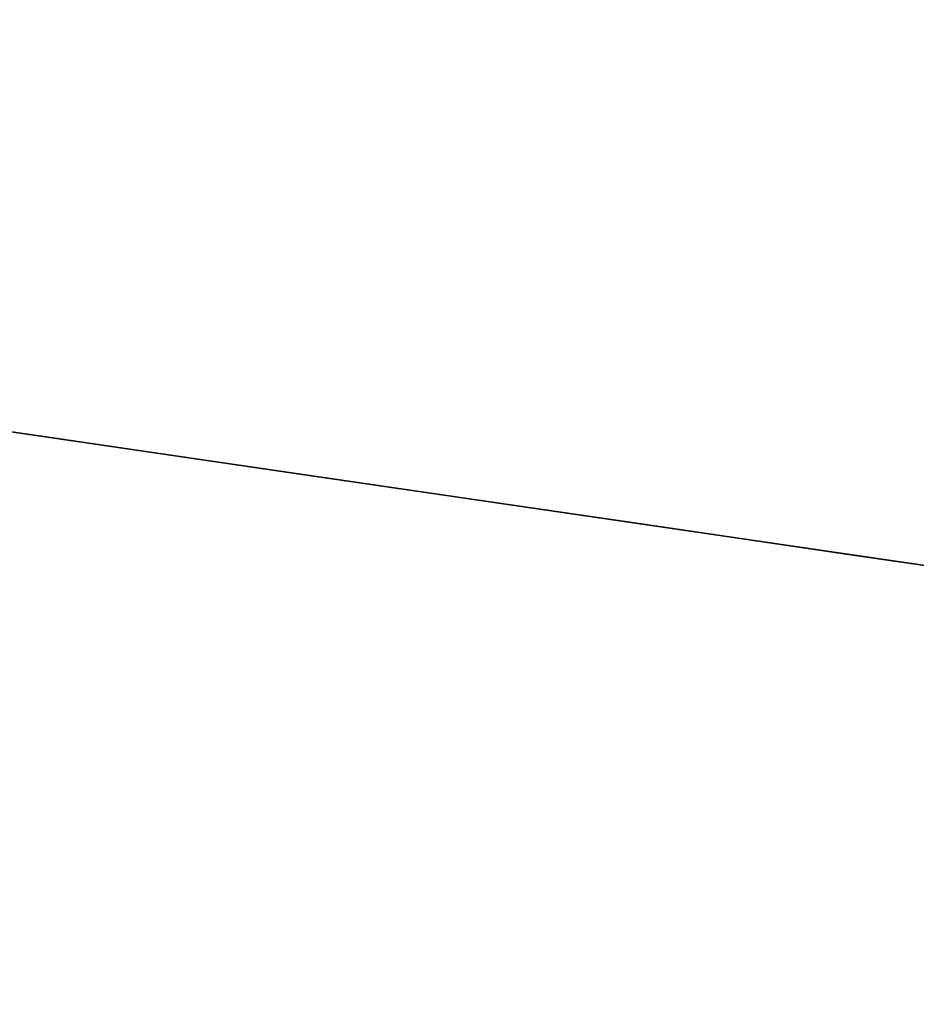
# Model space of a CAD drawing. Header units: millimetres. Extents: x -664 to 605, y -504 to 706.
# Tile 54 of 66: x -155.8299 to -155.8021, y 9.7295 to 9.7601. Entities that reach past the tile are written whole.
import ezdxf

# ---------------------------------------------------------------- set-up
doc = ezdxf.new("R2010")
doc.units = ezdxf.units.MM
doc.layers.add('1', color=7, linetype='Continuous')

# ---------------------------------------------------------------- blocks, each defined once
blk = doc.blocks.new('Bloque 07')
at = {"layer": '1', "color": 35, "true_color": 0xb87333}
for p, q in [((67.31775, 0, 540.293889), (67.324557, 0, 540.309923)), ((67.324557, 0, 540.683819), (67.31775, 0, 540.699854)), ((67.31775, 0, 540.699854), (67.324557, 0, 540.683819)), ((67.324557, 0, 540.309923), (67.31775, 0, 540.293889)), ((67.31775, 0, 542.302326), (67.324557, 0, 542.31836)), ((67.324557, 0, 542.692256), (67.31775, 0, 542.708291)), ((67.31775, 0, 542.708291), (67.324557, 0, 542.692256)), ((67.324557, 0, 542.31836), (67.31775, 0, 542.302326)), ((67.31775, 0, 544.310763), (67.324557, 0, 544.326797)), ((67.324557, 0, 544.700693), (67.31775, 0, 544.716728)), ((67.31775, 0, 544.716728), (67.324557, 0, 544.700693)), ((67.324557, 0, 544.326797), (67.31775, 0, 544.310763)), ((67.31775, 0, 546.3192), (67.324557, 0, 546.335234)), ((67.324557, 0, 546.70913), (67.31775, 0, 546.725165)), ((67.31775, 0, 546.725165), (67.324557, 0, 546.70913)), ((67.324557, 0, 546.335234), (67.31775, 0, 546.3192)), ((67.31775, 0, 548.327637), (67.324557, 0, 548.343671)), ((67.324557, 0, 548.717567), (67.31775, 0, 548.733602)), ((67.31775, 0, 548.733602), (67.324557, 0, 548.717567)), ((67.324557, 0, 548.343671), (67.31775, 0, 548.327637)), ((67.31775, 0, 550.336074), (67.324557, 0, 550.352108)), ((67.324557, 0, 550.726004), (67.31775, 0, 550.742039)), ((67.31775, 0, 550.742039), (67.324557, 0, 550.726004)), ((67.324557, 0, 550.352108), (67.31775, 0, 550.336074)), ((67.31775, 0, 552.344511), (67.324557, 0, 552.360545)), ((67.324557, 0, 552.734441), (67.31775, 0, 552.750476)), ((67.31775, 0, 552.750476), (67.324557, 0, 552.734441)), ((67.324557, 0, 552.360545), (67.31775, 0, 552.344511)), ((67.31775, 0, 554.352948), (67.324557, 0, 554.368982)), ((67.324557, 0, 554.742878), (67.31775, 0, 554.758913)), ((67.31775, 0, 554.758913), (67.324557, 0, 554.742878)), ((67.324557, 0, 554.368982), (67.31775, 0, 554.352948)), ((67.31775, 0, 556.361385), (67.324557, 0, 556.377419)), ((67.324557, 0, 556.751315), (67.31775, 0, 556.76735)), ((67.31775, 0, 556.76735), (67.324557, 0, 556.751315)), ((67.324557, 0, 556.377419), (67.31775, 0, 556.361385)), ((67.31775, 0, 558.369822), (67.324557, 0, 558.385856)), ((67.324557, 0, 558.759752), (67.31775, 0, 558.775787)), ((67.31775, 0, 558.775787), (67.324557, 0, 558.759752)), ((67.324557, 0, 558.385856), (67.31775, 0, 558.369822)), ((67.31775, 0, 560.378259), (67.324557, 0, 560.394293)), ((67.324557, 0, 560.768189), (67.31775, 0, 560.784224)), ((67.31775, 0, 560.784224), (67.324557, 0, 560.768189)), ((67.324557, 0, 560.394293), (67.31775, 0, 560.378259)), ((67.31775, 0, 562.386696), (67.324557, 0, 562.40273)), ((67.324557, 0, 562.776626), (67.31775, 0, 562.792661)), ((67.31775, 0, 562.792661), (67.324557, 0, 562.776626)), ((67.324557, 0, 562.40273), (67.31775, 0, 562.386696)), ((67.31775, 0, 564.395133), (67.324557, 0, 564.411167)), ((67.324557, 0, 564.785063), (67.31775, 0, 564.801098)), ((67.31775, 0, 564.801098), (67.324557, 0, 564.785063)), ((67.324557, 0, 564.411167), (67.31775, 0, 564.395133)), ((67.31775, 0, 566.40357), (67.324557, 0, 566.419604)), ((67.324557, 0, 566.7935), (67.31775, 0, 566.809535)), ((67.31775, 0, 566.809535), (67.324557, 0, 566.7935)), ((67.324557, 0, 566.419604), (67.31775, 0, 566.40357)), ((67.31775, 0, 568.412007), (67.324557, 0, 568.428041)), ((67.324557, 0, 568.801937), (67.31775, 0, 568.817972)), ((67.31775, 0, 568.817972), (67.324557, 0, 568.801937)), ((67.324557, 0, 568.428041), (67.31775, 0, 568.412007)), ((67.31775, 0, 570.420444), (67.324557, 0, 570.436478)), ((67.324557, 0, 570.810374), (67.31775, 0, 570.826409)), ((67.31775, 0, 570.826409), (67.324557, 0, 570.810374)), ((67.324557, 0, 570.436478), (67.31775, 0, 570.420444)), ((67.31775, 0, 572.428881), (67.324557, 0, 572.444915)), ((67.324557, 0, 572.818811), (67.31775, 0, 572.834846)), ((67.31775, 0, 572.834846), (67.324557, 0, 572.818811)), ((67.324557, 0, 572.444915), (67.31775, 0, 572.428881)), ((67.31775, 0, 574.437318), (67.324557, 0, 574.453352)), ((67.324557, 0, 574.827248), (67.31775, 0, 574.843283)), ((67.31775, 0, 574.843283), (67.324557, 0, 574.827248)), ((67.324557, 0, 574.453352), (67.31775, 0, 574.437318)), ((67.31775, 0, 576.445755), (67.324557, 0, 576.461789)), ((67.324557, 0, 576.835685), (67.31775, 0, 576.85172)), ((67.31775, 0, 576.85172), (67.324557, 0, 576.835685)), ((67.324557, 0, 576.461789), (67.31775, 0, 576.445755)), ((67.31775, 0, 578.454192), (67.324557, 0, 578.470226)), ((67.324557, 0, 578.844122), (67.31775, 0, 578.860157)), ((67.31775, 0, 578.860157), (67.324557, 0, 578.844122)), ((67.324557, 0, 578.470226), (67.31775, 0, 578.454192)), ((67.31775, 0, 580.462629), (67.324557, 0, 580.478663)), ((67.324557, 0, 580.852559), (67.31775, 0, 580.868594)), ((67.31775, 0, 580.868594), (67.324557, 0, 580.852559)), ((67.324557, 0, 580.478663), (67.31775, 0, 580.462629)), ((67.31775, 0, 582.471066), (67.324557, 0, 582.4871)), ((67.324557, 0, 582.860996), (67.31775, 0, 582.877031)), ((67.31775, 0, 582.877031), (67.324557, 0, 582.860996)), ((67.324557, 0, 582.4871), (67.31775, 0, 582.471066)), ((67.31775, 0, 584.479503), (67.324557, 0, 584.495537)), ((67.324557, 0, 584.869433), (67.31775, 0, 584.885468)), ((67.31775, 0, 584.885468), (67.324557, 0, 584.869433)), ((67.324557, 0, 584.495537), (67.31775, 0, 584.479503)), ((67.31775, 0, 586.48794), (67.324557, 0, 586.503974)), ((67.324557, 0, 586.87787), (67.31775, 0, 586.893905)), ((67.31775, 0, 586.893905), (67.324557, 0, 586.87787)), ((67.324557, 0, 586.503974), (67.31775, 0, 586.48794)), ((67.324557, 0, 540.309923), (67.330799, 0, 540.326186)), ((67.330799, 0, 540.667557), (67.324557, 0, 540.683819)), ((67.324557, 0, 540.683819), (67.330799, 0, 540.667557)), ((67.330799, 0, 540.326186), (67.324557, 0, 540.309923)), ((67.324557, 0, 542.31836), (67.330799, 0, 542.334623)), ((67.330799, 0, 542.675994), (67.324557, 0, 542.692256)), ((67.324557, 0, 542.692256), (67.330799, 0, 542.675994)), ((67.330799, 0, 542.334623), (67.324557, 0, 542.31836)), ((67.324557, 0, 544.326797), (67.330799, 0, 544.34306)), ((67.330799, 0, 544.684431), (67.324557, 0, 544.700693)), ((67.324557, 0, 544.700693), (67.330799, 0, 544.684431)), ((67.330799, 0, 544.34306), (67.324557, 0, 544.326797)), ((67.324557, 0, 546.335234), (67.330799, 0, 546.351497)), ((67.330799, 0, 546.692868), (67.324557, 0, 546.70913)), ((67.324557, 0, 546.70913), (67.330799, 0, 546.692868)), ((67.330799, 0, 546.351497), (67.324557, 0, 546.335234)), ((67.324557, 0, 548.343671), (67.330799, 0, 548.359934)), ((67.330799, 0, 548.701305), (67.324557, 0, 548.717567)), ((67.324557, 0, 548.717567), (67.330799, 0, 548.701305)), ((67.330799, 0, 548.359934), (67.324557, 0, 548.343671)), ((67.324557, 0, 550.352108), (67.330799, 0, 550.368371)), ((67.330799, 0, 550.709742), (67.324557, 0, 550.726004)), ((67.324557, 0, 550.726004), (67.330799, 0, 550.709742)), ((67.330799, 0, 550.368371), (67.324557, 0, 550.352108)), ((67.324557, 0, 552.360545), (67.330799, 0, 552.376808)), ((67.330799, 0, 552.718179), (67.324557, 0, 552.734441)), ((67.324557, 0, 552.734441), (67.330799, 0, 552.718179)), ((67.330799, 0, 552.376808), (67.324557, 0, 552.360545)), ((67.324557, 0, 554.368982), (67.330799, 0, 554.385245)), ((67.330799, 0, 554.726616), (67.324557, 0, 554.742878)), ((67.324557, 0, 554.742878), (67.330799, 0, 554.726616)), ((67.330799, 0, 554.385245), (67.324557, 0, 554.368982)), ((67.324557, 0, 556.377419), (67.330799, 0, 556.393682)), ((67.330799, 0, 556.735053), (67.324557, 0, 556.751315)), ((67.324557, 0, 556.751315), (67.330799, 0, 556.735053)), ((67.330799, 0, 556.393682), (67.324557, 0, 556.377419)), ((67.324557, 0, 558.385856), (67.330799, 0, 558.402119)), ((67.330799, 0, 558.74349), (67.324557, 0, 558.759752)), ((67.324557, 0, 558.759752), (67.330799, 0, 558.74349)), ((67.330799, 0, 558.402119), (67.324557, 0, 558.385856)), ((67.324557, 0, 560.394293), (67.330799, 0, 560.410556)), ((67.330799, 0, 560.751927), (67.324557, 0, 560.768189)), ((67.324557, 0, 560.768189), (67.330799, 0, 560.751927)), ((67.330799, 0, 560.410556), (67.324557, 0, 560.394293)), ((67.324557, 0, 562.40273), (67.330799, 0, 562.418993)), ((67.330799, 0, 562.760364), (67.324557, 0, 562.776626)), ((67.324557, 0, 562.776626), (67.330799, 0, 562.760364)), ((67.330799, 0, 562.418993), (67.324557, 0, 562.40273)), ((67.324557, 0, 564.411167), (67.330799, 0, 564.42743)), ((67.330799, 0, 564.768801), (67.324557, 0, 564.785063)), ((67.324557, 0, 564.785063), (67.330799, 0, 564.768801)), ((67.330799, 0, 564.42743), (67.324557, 0, 564.411167)), ((67.324557, 0, 566.419604), (67.330799, 0, 566.435867)), ((67.330799, 0, 566.777238), (67.324557, 0, 566.7935)), ((67.324557, 0, 566.7935), (67.330799, 0, 566.777238)), ((67.330799, 0, 566.435867), (67.324557, 0, 566.419604)), ((67.324557, 0, 568.428041), (67.330799, 0, 568.444304)), ((67.330799, 0, 568.785675), (67.324557, 0, 568.801937)), ((67.324557, 0, 568.801937), (67.330799, 0, 568.785675)), ((67.330799, 0, 568.444304), (67.324557, 0, 568.428041)), ((67.324557, 0, 570.436478), (67.330799, 0, 570.452741)), ((67.330799, 0, 570.794112), (67.324557, 0, 570.810374)), ((67.324557, 0, 570.810374), (67.330799, 0, 570.794112)), ((67.330799, 0, 570.452741), (67.324557, 0, 570.436478)), ((67.324557, 0, 572.444915), (67.330799, 0, 572.461178)), ((67.330799, 0, 572.802549), (67.324557, 0, 572.818811)), ((67.324557, 0, 572.818811), (67.330799, 0, 572.802549)), ((67.330799, 0, 572.461178), (67.324557, 0, 572.444915)), ((67.324557, 0, 574.453352), (67.330799, 0, 574.469615)), ((67.330799, 0, 574.810986), (67.324557, 0, 574.827248)), ((67.324557, 0, 574.827248), (67.330799, 0, 574.810986)), ((67.330799, 0, 574.469615), (67.324557, 0, 574.453352)), ((67.324557, 0, 576.461789), (67.330799, 0, 576.478052)), ((67.330799, 0, 576.819423), (67.324557, 0, 576.835685)), ((67.324557, 0, 576.835685), (67.330799, 0, 576.819423)), ((67.330799, 0, 576.478052), (67.324557, 0, 576.461789)), ((67.324557, 0, 578.470226), (67.330799, 0, 578.486489)), ((67.330799, 0, 578.82786), (67.324557, 0, 578.844122)), ((67.324557, 0, 578.844122), (67.330799, 0, 578.82786)), ((67.330799, 0, 578.486489), (67.324557, 0, 578.470226)), ((67.324557, 0, 580.478663), (67.330799, 0, 580.494926)), ((67.330799, 0, 580.836297), (67.324557, 0, 580.852559)), ((67.324557, 0, 580.852559), (67.330799, 0, 580.836297)), ((67.330799, 0, 580.494926), (67.324557, 0, 580.478663)), ((67.324557, 0, 582.4871), (67.330799, 0, 582.503363)), ((67.330799, 0, 582.844734), (67.324557, 0, 582.860996)), ((67.324557, 0, 582.860996), (67.330799, 0, 582.844734)), ((67.330799, 0, 582.503363), (67.324557, 0, 582.4871)), ((67.324557, 0, 584.495537), (67.330799, 0, 584.5118)), ((67.330799, 0, 584.853171), (67.324557, 0, 584.869433)), ((67.324557, 0, 584.869433), (67.330799, 0, 584.853171)), ((67.330799, 0, 584.5118), (67.324557, 0, 584.495537)), ((67.324557, 0, 586.503974), (67.330799, 0, 586.520237)), ((67.330799, 0, 586.861608), (67.324557, 0, 586.87787)), ((67.324557, 0, 586.87787), (67.330799, 0, 586.861608)), ((67.330799, 0, 586.520237), (67.324557, 0, 586.503974)), ((67.330799, 0, 540.326186), (67.33647, 0, 540.342656)), ((67.33647, 0, 540.651087), (67.330799, 0, 540.667557)), ((67.330799, 0, 540.667557), (67.33647, 0, 540.651087)), ((67.33647, 0, 540.342656), (67.330799, 0, 540.326186)), ((67.330799, 0, 542.334623), (67.33647, 0, 542.351093)), ((67.33647, 0, 542.659524), (67.330799, 0, 542.675994)), ((67.330799, 0, 542.675994), (67.33647, 0, 542.659524)), ((67.33647, 0, 542.351093), (67.330799, 0, 542.334623)), ((67.330799, 0, 544.34306), (67.33647, 0, 544.35953)), ((67.33647, 0, 544.667961), (67.330799, 0, 544.684431)), ((67.330799, 0, 544.684431), (67.33647, 0, 544.667961)), ((67.33647, 0, 544.35953), (67.330799, 0, 544.34306)), ((67.330799, 0, 546.351497), (67.33647, 0, 546.367967)), ((67.33647, 0, 546.676398), (67.330799, 0, 546.692868)), ((67.330799, 0, 546.692868), (67.33647, 0, 546.676398)), ((67.33647, 0, 546.367967), (67.330799, 0, 546.351497)), ((67.330799, 0, 548.359934), (67.33647, 0, 548.376404)), ((67.33647, 0, 548.684835), (67.330799, 0, 548.701305)), ((67.330799, 0, 548.701305), (67.33647, 0, 548.684835)), ((67.33647, 0, 548.376404), (67.330799, 0, 548.359934)), ((67.330799, 0, 550.368371), (67.33647, 0, 550.384841)), ((67.33647, 0, 550.693272), (67.330799, 0, 550.709742)), ((67.330799, 0, 550.709742), (67.33647, 0, 550.693272)), ((67.33647, 0, 550.384841), (67.330799, 0, 550.368371)), ((67.330799, 0, 552.376808), (67.33647, 0, 552.393278)), ((67.33647, 0, 552.701709), (67.330799, 0, 552.718179)), ((67.330799, 0, 552.718179), (67.33647, 0, 552.701709)), ((67.33647, 0, 552.393278), (67.330799, 0, 552.376808)), ((67.330799, 0, 554.385245), (67.33647, 0, 554.401715)), ((67.33647, 0, 554.710146), (67.330799, 0, 554.726616)), ((67.330799, 0, 554.726616), (67.33647, 0, 554.710146)), ((67.33647, 0, 554.401715), (67.330799, 0, 554.385245)), ((67.330799, 0, 556.393682), (67.33647, 0, 556.410152)), ((67.33647, 0, 556.718583), (67.330799, 0, 556.735053)), ((67.330799, 0, 556.735053), (67.33647, 0, 556.718583)), ((67.33647, 0, 556.410152), (67.330799, 0, 556.393682)), ((67.330799, 0, 558.402119), (67.33647, 0, 558.418589)), ((67.33647, 0, 558.72702), (67.330799, 0, 558.74349)), ((67.330799, 0, 558.74349), (67.33647, 0, 558.72702)), ((67.33647, 0, 558.418589), (67.330799, 0, 558.402119)), ((67.330799, 0, 560.410556), (67.33647, 0, 560.427026)), ((67.33647, 0, 560.735457), (67.330799, 0, 560.751927)), ((67.330799, 0, 560.751927), (67.33647, 0, 560.735457)), ((67.33647, 0, 560.427026), (67.330799, 0, 560.410556)), ((67.330799, 0, 562.418993), (67.33647, 0, 562.435463)), ((67.33647, 0, 562.743894), (67.330799, 0, 562.760364)), ((67.330799, 0, 562.760364), (67.33647, 0, 562.743894)), ((67.33647, 0, 562.435463), (67.330799, 0, 562.418993)), ((67.330799, 0, 564.42743), (67.33647, 0, 564.4439)), ((67.33647, 0, 564.752331), (67.330799, 0, 564.768801)), ((67.330799, 0, 564.768801), (67.33647, 0, 564.752331)), ((67.33647, 0, 564.4439), (67.330799, 0, 564.42743)), ((67.330799, 0, 566.435867), (67.33647, 0, 566.452337)), ((67.33647, 0, 566.760768), (67.330799, 0, 566.777238)), ((67.330799, 0, 566.777238), (67.33647, 0, 566.760768)), ((67.33647, 0, 566.452337), (67.330799, 0, 566.435867)), ((67.330799, 0, 568.444304), (67.33647, 0, 568.460774)), ((67.33647, 0, 568.769205), (67.330799, 0, 568.785675)), ((67.330799, 0, 568.785675), (67.33647, 0, 568.769205)), ((67.33647, 0, 568.460774), (67.330799, 0, 568.444304)), ((67.330799, 0, 570.452741), (67.33647, 0, 570.469211)), ((67.33647, 0, 570.777642), (67.330799, 0, 570.794112)), ((67.330799, 0, 570.794112), (67.33647, 0, 570.777642)), ((67.33647, 0, 570.469211), (67.330799, 0, 570.452741)), ((67.330799, 0, 572.461178), (67.33647, 0, 572.477648)), ((67.33647, 0, 572.786079), (67.330799, 0, 572.802549)), ((67.330799, 0, 572.802549), (67.33647, 0, 572.786079)), ((67.33647, 0, 572.477648), (67.330799, 0, 572.461178)), ((67.330799, 0, 574.469615), (67.33647, 0, 574.486085)), ((67.33647, 0, 574.794516), (67.330799, 0, 574.810986)), ((67.330799, 0, 574.810986), (67.33647, 0, 574.794516)), ((67.33647, 0, 574.486085), (67.330799, 0, 574.469615)), ((67.330799, 0, 576.478052), (67.33647, 0, 576.494522)), ((67.33647, 0, 576.802953), (67.330799, 0, 576.819423)), ((67.330799, 0, 576.819423), (67.33647, 0, 576.802953)), ((67.33647, 0, 576.494522), (67.330799, 0, 576.478052)), ((67.330799, 0, 578.486489), (67.33647, 0, 578.502959)), ((67.33647, 0, 578.81139), (67.330799, 0, 578.82786)), ((67.330799, 0, 578.82786), (67.33647, 0, 578.81139)), ((67.33647, 0, 578.502959), (67.330799, 0, 578.486489)), ((67.330799, 0, 580.494926), (67.33647, 0, 580.511396)), ((67.33647, 0, 580.819827), (67.330799, 0, 580.836297)), ((67.330799, 0, 580.836297), (67.33647, 0, 580.819827)), ((67.33647, 0, 580.511396), (67.330799, 0, 580.494926)), ((67.330799, 0, 582.503363), (67.33647, 0, 582.519833)), ((67.33647, 0, 582.828264), (67.330799, 0, 582.844734)), ((67.330799, 0, 582.844734), (67.33647, 0, 582.828264)), ((67.33647, 0, 582.519833), (67.330799, 0, 582.503363)), ((67.330799, 0, 584.5118), (67.33647, 0, 584.52827)), ((67.33647, 0, 584.836701), (67.330799, 0, 584.853171)), ((67.330799, 0, 584.853171), (67.33647, 0, 584.836701)), ((67.33647, 0, 584.52827), (67.330799, 0, 584.5118)), ((67.330799, 0, 586.520237), (67.33647, 0, 586.536707)), ((67.33647, 0, 586.845138), (67.330799, 0, 586.861608)), ((67.330799, 0, 586.861608), (67.33647, 0, 586.845138)), ((67.33647, 0, 586.536707), (67.330799, 0, 586.520237)), ((67.33647, 0, 540.342656), (67.341563, 0, 540.359314)), ((67.341563, 0, 540.634428), (67.33647, 0, 540.651087)), ((67.33647, 0, 540.651087), (67.341563, 0, 540.634428)), ((67.341563, 0, 540.359314), (67.33647, 0, 540.342656)), ((67.33647, 0, 542.351093), (67.341563, 0, 542.367751)), ((67.341563, 0, 542.642865), (67.33647, 0, 542.659524)), ((67.33647, 0, 542.659524), (67.341563, 0, 542.642865)), ((67.341563, 0, 542.367751), (67.33647, 0, 542.351093)), ((67.33647, 0, 544.35953), (67.341563, 0, 544.376188)), ((67.341563, 0, 544.651302), (67.33647, 0, 544.667961)), ((67.33647, 0, 544.667961), (67.341563, 0, 544.651302)), ((67.341563, 0, 544.376188), (67.33647, 0, 544.35953)), ((67.33647, 0, 546.367967), (67.341563, 0, 546.384625)), ((67.341563, 0, 546.659739), (67.33647, 0, 546.676398)), ((67.33647, 0, 546.676398), (67.341563, 0, 546.659739)), ((67.341563, 0, 546.384625), (67.33647, 0, 546.367967)), ((67.33647, 0, 548.376404), (67.341563, 0, 548.393062)), ((67.341563, 0, 548.668176), (67.33647, 0, 548.684835)), ((67.33647, 0, 548.684835), (67.341563, 0, 548.668176)), ((67.341563, 0, 548.393062), (67.33647, 0, 548.376404)), ((67.33647, 0, 550.384841), (67.341563, 0, 550.401499)), ((67.341563, 0, 550.676613), (67.33647, 0, 550.693272)), ((67.33647, 0, 550.693272), (67.341563, 0, 550.676613)), ((67.341563, 0, 550.401499), (67.33647, 0, 550.384841)), ((67.33647, 0, 552.393278), (67.341563, 0, 552.409936)), ((67.341563, 0, 552.68505), (67.33647, 0, 552.701709)), ((67.33647, 0, 552.701709), (67.341563, 0, 552.68505)), ((67.341563, 0, 552.409936), (67.33647, 0, 552.393278)), ((67.33647, 0, 554.401715), (67.341563, 0, 554.418373)), ((67.341563, 0, 554.693487), (67.33647, 0, 554.710146)), ((67.33647, 0, 554.710146), (67.341563, 0, 554.693487)), ((67.341563, 0, 554.418373), (67.33647, 0, 554.401715)), ((67.33647, 0, 556.410152), (67.341563, 0, 556.42681)), ((67.341563, 0, 556.701924), (67.33647, 0, 556.718583)), ((67.33647, 0, 556.718583), (67.341563, 0, 556.701924)), ((67.341563, 0, 556.42681), (67.33647, 0, 556.410152)), ((67.33647, 0, 558.418589), (67.341563, 0, 558.435247)), ((67.341563, 0, 558.710361), (67.33647, 0, 558.72702)), ((67.33647, 0, 558.72702), (67.341563, 0, 558.710361)), ((67.341563, 0, 558.435247), (67.33647, 0, 558.418589)), ((67.33647, 0, 560.427026), (67.341563, 0, 560.443684)), ((67.341563, 0, 560.718798), (67.33647, 0, 560.735457)), ((67.33647, 0, 560.735457), (67.341563, 0, 560.718798)), ((67.341563, 0, 560.443684), (67.33647, 0, 560.427026)), ((67.33647, 0, 562.435463), (67.341563, 0, 562.452121)), ((67.341563, 0, 562.727235), (67.33647, 0, 562.743894)), ((67.33647, 0, 562.743894), (67.341563, 0, 562.727235)), ((67.341563, 0, 562.452121), (67.33647, 0, 562.435463)), ((67.33647, 0, 564.4439), (67.341563, 0, 564.460558)), ((67.341563, 0, 564.735673), (67.33647, 0, 564.752331)), ((67.33647, 0, 564.752331), (67.341563, 0, 564.735673)), ((67.341563, 0, 564.460558), (67.33647, 0, 564.4439)), ((67.33647, 0, 566.452337), (67.341563, 0, 566.468995)), ((67.341563, 0, 566.74411), (67.33647, 0, 566.760768)), ((67.33647, 0, 566.760768), (67.341563, 0, 566.74411)), ((67.341563, 0, 566.468995), (67.33647, 0, 566.452337)), ((67.33647, 0, 568.460774), (67.341563, 0, 568.477432)), ((67.341563, 0, 568.752547), (67.33647, 0, 568.769205)), ((67.33647, 0, 568.769205), (67.341563, 0, 568.752547)), ((67.341563, 0, 568.477432), (67.33647, 0, 568.460774)), ((67.33647, 0, 570.469211), (67.341563, 0, 570.485869)), ((67.341563, 0, 570.760984), (67.33647, 0, 570.777642)), ((67.33647, 0, 570.777642), (67.341563, 0, 570.760984)), ((67.341563, 0, 570.485869), (67.33647, 0, 570.469211)), ((67.33647, 0, 572.477648), (67.341563, 0, 572.494306)), ((67.341563, 0, 572.769421), (67.33647, 0, 572.786079)), ((67.33647, 0, 572.786079), (67.341563, 0, 572.769421)), ((67.341563, 0, 572.494306), (67.33647, 0, 572.477648)), ((67.33647, 0, 574.486085), (67.341563, 0, 574.502743)), ((67.341563, 0, 574.777858), (67.33647, 0, 574.794516)), ((67.33647, 0, 574.794516), (67.341563, 0, 574.777858)), ((67.341563, 0, 574.502743), (67.33647, 0, 574.486085)), ((67.33647, 0, 576.494522), (67.341563, 0, 576.51118)), ((67.341563, 0, 576.786295), (67.33647, 0, 576.802953)), ((67.33647, 0, 576.802953), (67.341563, 0, 576.786295)), ((67.341563, 0, 576.51118), (67.33647, 0, 576.494522)), ((67.33647, 0, 578.502959), (67.341563, 0, 578.519617)), ((67.341563, 0, 578.794732), (67.33647, 0, 578.81139)), ((67.33647, 0, 578.81139), (67.341563, 0, 578.794732)), ((67.341563, 0, 578.519617), (67.33647, 0, 578.502959)), ((67.33647, 0, 580.511396), (67.341563, 0, 580.528054)), ((67.341563, 0, 580.803169), (67.33647, 0, 580.819827)), ((67.33647, 0, 580.819827), (67.341563, 0, 580.803169)), ((67.341563, 0, 580.528054), (67.33647, 0, 580.511396)), ((67.33647, 0, 582.519833), (67.341563, 0, 582.536491)), ((67.341563, 0, 582.811606), (67.33647, 0, 582.828264)), ((67.33647, 0, 582.828264), (67.341563, 0, 582.811606)), ((67.341563, 0, 582.536491), (67.33647, 0, 582.519833)), ((67.33647, 0, 584.52827), (67.341563, 0, 584.544928)), ((67.341563, 0, 584.820043), (67.33647, 0, 584.836701)), ((67.33647, 0, 584.836701), (67.341563, 0, 584.820043)), ((67.341563, 0, 584.544928), (67.33647, 0, 584.52827)), ((67.33647, 0, 586.536707), (67.341563, 0, 586.553365)), ((67.341563, 0, 586.82848), (67.33647, 0, 586.845138)), ((67.33647, 0, 586.845138), (67.341563, 0, 586.82848)), ((67.341563, 0, 586.553365), (67.33647, 0, 586.536707)), ((67.341563, 0, 540.359314), (67.346072, 0, 540.37614)), ((67.346072, 0, 540.617603), (67.341563, 0, 540.634428)), ((67.341563, 0, 540.634428), (67.346072, 0, 540.617603)), ((67.346072, 0, 540.37614), (67.341563, 0, 540.359314)), ((67.341563, 0, 542.367751), (67.346072, 0, 542.384577)), ((67.346072, 0, 542.62604), (67.341563, 0, 542.642865)), ((67.341563, 0, 542.642865), (67.346072, 0, 542.62604)), ((67.346072, 0, 542.384577), (67.341563, 0, 542.367751)), ((67.341563, 0, 544.376188), (67.346072, 0, 544.393014)), ((67.346072, 0, 544.634477), (67.341563, 0, 544.651302)), ((67.341563, 0, 544.651302), (67.346072, 0, 544.634477)), ((67.346072, 0, 544.393014), (67.341563, 0, 544.376188)), ((67.341563, 0, 546.384625), (67.346072, 0, 546.401451)), ((67.346072, 0, 546.642914), (67.341563, 0, 546.659739)), ((67.341563, 0, 546.659739), (67.346072, 0, 546.642914)), ((67.346072, 0, 546.401451), (67.341563, 0, 546.384625)), ((67.341563, 0, 548.393062), (67.346072, 0, 548.409888)), ((67.346072, 0, 548.651351), (67.341563, 0, 548.668176)), ((67.341563, 0, 548.668176), (67.346072, 0, 548.651351)), ((67.346072, 0, 548.409888), (67.341563, 0, 548.393062)), ((67.341563, 0, 550.401499), (67.346072, 0, 550.418325)), ((67.346072, 0, 550.659788), (67.341563, 0, 550.676613)), ((67.341563, 0, 550.676613), (67.346072, 0, 550.659788)), ((67.346072, 0, 550.418325), (67.341563, 0, 550.401499)), ((67.341563, 0, 552.409936), (67.346072, 0, 552.426762)), ((67.346072, 0, 552.668225), (67.341563, 0, 552.68505)), ((67.341563, 0, 552.68505), (67.346072, 0, 552.668225)), ((67.346072, 0, 552.426762), (67.341563, 0, 552.409936)), ((67.341563, 0, 554.418373), (67.346072, 0, 554.435199)), ((67.346072, 0, 554.676662), (67.341563, 0, 554.693487)), ((67.341563, 0, 554.693487), (67.346072, 0, 554.676662)), ((67.346072, 0, 554.435199), (67.341563, 0, 554.418373)), ((67.341563, 0, 556.42681), (67.346072, 0, 556.443636)), ((67.346072, 0, 556.685099), (67.341563, 0, 556.701924)), ((67.341563, 0, 556.701924), (67.346072, 0, 556.685099)), ((67.346072, 0, 556.443636), (67.341563, 0, 556.42681)), ((67.341563, 0, 558.435247), (67.346072, 0, 558.452073)), ((67.346072, 0, 558.693536), (67.341563, 0, 558.710361)), ((67.341563, 0, 558.710361), (67.346072, 0, 558.693536)), ((67.346072, 0, 558.452073), (67.341563, 0, 558.435247)), ((67.341563, 0, 560.443684), (67.346072, 0, 560.46051)), ((67.346072, 0, 560.701973), (67.341563, 0, 560.718798)), ((67.341563, 0, 560.718798), (67.346072, 0, 560.701973)), ((67.346072, 0, 560.46051), (67.341563, 0, 560.443684)), ((67.341563, 0, 562.452121), (67.346072, 0, 562.468947)), ((67.346072, 0, 562.71041), (67.341563, 0, 562.727235)), ((67.341563, 0, 562.727235), (67.346072, 0, 562.71041)), ((67.346072, 0, 562.468947), (67.341563, 0, 562.452121)), ((67.341563, 0, 564.460558), (67.346072, 0, 564.477384)), ((67.346072, 0, 564.718847), (67.341563, 0, 564.735673)), ((67.341563, 0, 564.735673), (67.346072, 0, 564.718847)), ((67.346072, 0, 564.477384), (67.341563, 0, 564.460558)), ((67.341563, 0, 566.468995), (67.346072, 0, 566.485821)), ((67.346072, 0, 566.727284), (67.341563, 0, 566.74411)), ((67.341563, 0, 566.74411), (67.346072, 0, 566.727284)), ((67.346072, 0, 566.485821), (67.341563, 0, 566.468995)), ((67.341563, 0, 568.477432), (67.346072, 0, 568.494258)), ((67.346072, 0, 568.735721), (67.341563, 0, 568.752547)), ((67.341563, 0, 568.752547), (67.346072, 0, 568.735721)), ((67.346072, 0, 568.494258), (67.341563, 0, 568.477432)), ((67.341563, 0, 570.485869), (67.346072, 0, 570.502695)), ((67.346072, 0, 570.744158), (67.341563, 0, 570.760984)), ((67.341563, 0, 570.760984), (67.346072, 0, 570.744158)), ((67.346072, 0, 570.502695), (67.341563, 0, 570.485869)), ((67.341563, 0, 572.494306), (67.346072, 0, 572.511132)), ((67.346072, 0, 572.752595), (67.341563, 0, 572.769421)), ((67.341563, 0, 572.769421), (67.346072, 0, 572.752595)), ((67.346072, 0, 572.511132), (67.341563, 0, 572.494306)), ((67.341563, 0, 574.502743), (67.346072, 0, 574.519569)), ((67.346072, 0, 574.761032), (67.341563, 0, 574.777858)), ((67.341563, 0, 574.777858), (67.346072, 0, 574.761032)), ((67.346072, 0, 574.519569), (67.341563, 0, 574.502743)), ((67.341563, 0, 576.51118), (67.346072, 0, 576.528006)), ((67.346072, 0, 576.769469), (67.341563, 0, 576.786295)), ((67.341563, 0, 576.786295), (67.346072, 0, 576.769469)), ((67.346072, 0, 576.528006), (67.341563, 0, 576.51118)), ((67.341563, 0, 578.519617), (67.346072, 0, 578.536443)), ((67.346072, 0, 578.777906), (67.341563, 0, 578.794732)), ((67.341563, 0, 578.794732), (67.346072, 0, 578.777906)), ((67.346072, 0, 578.536443), (67.341563, 0, 578.519617)), ((67.341563, 0, 580.528054), (67.346072, 0, 580.54488)), ((67.346072, 0, 580.786343), (67.341563, 0, 580.803169)), ((67.341563, 0, 580.803169), (67.346072, 0, 580.786343)), ((67.346072, 0, 580.54488), (67.341563, 0, 580.528054)), ((67.341563, 0, 582.536491), (67.346072, 0, 582.553317)), ((67.346072, 0, 582.79478), (67.341563, 0, 582.811606)), ((67.341563, 0, 582.811606), (67.346072, 0, 582.79478)), ((67.346072, 0, 582.553317), (67.341563, 0, 582.536491)), ((67.341563, 0, 584.544928), (67.346072, 0, 584.561754)), ((67.346072, 0, 584.803217), (67.341563, 0, 584.820043)), ((67.341563, 0, 584.820043), (67.346072, 0, 584.803217)), ((67.346072, 0, 584.561754), (67.341563, 0, 584.544928)), ((67.341563, 0, 586.553365), (67.346072, 0, 586.570191)), ((67.346072, 0, 586.811654), (67.341563, 0, 586.82848)), ((67.341563, 0, 586.82848), (67.346072, 0, 586.811654)), ((67.346072, 0, 586.570191), (67.341563, 0, 586.553365)), ((67.346072, 0, 540.37614), (67.34999, 0, 540.393113)), ((67.34999, 0, 540.60063), (67.346072, 0, 540.617603)), ((67.346072, 0, 540.617603), (67.34999, 0, 540.60063)), ((67.34999, 0, 540.393113), (67.346072, 0, 540.37614)), ((67.346072, 0, 542.384577), (67.34999, 0, 542.40155)), ((67.34999, 0, 542.609067), (67.346072, 0, 542.62604)), ((67.346072, 0, 542.62604), (67.34999, 0, 542.609067)), ((67.34999, 0, 542.40155), (67.346072, 0, 542.384577)), ((67.346072, 0, 544.393014), (67.34999, 0, 544.409987)), ((67.34999, 0, 544.617504), (67.346072, 0, 544.634477)), ((67.346072, 0, 544.634477), (67.34999, 0, 544.617504)), ((67.34999, 0, 544.409987), (67.346072, 0, 544.393014)), ((67.346072, 0, 546.401451), (67.34999, 0, 546.418424)), ((67.34999, 0, 546.625941), (67.346072, 0, 546.642914)), ((67.346072, 0, 546.642914), (67.34999, 0, 546.625941)), ((67.34999, 0, 546.418424), (67.346072, 0, 546.401451)), ((67.346072, 0, 548.409888), (67.34999, 0, 548.426861)), ((67.34999, 0, 548.634378), (67.346072, 0, 548.651351)), ((67.346072, 0, 548.651351), (67.34999, 0, 548.634378)), ((67.34999, 0, 548.426861), (67.346072, 0, 548.409888)), ((67.346072, 0, 550.418325), (67.34999, 0, 550.435298)), ((67.34999, 0, 550.642815), (67.346072, 0, 550.659788)), ((67.346072, 0, 550.659788), (67.34999, 0, 550.642815)), ((67.34999, 0, 550.435298), (67.346072, 0, 550.418325)), ((67.346072, 0, 552.426762), (67.34999, 0, 552.443735)), ((67.34999, 0, 552.651252), (67.346072, 0, 552.668225)), ((67.346072, 0, 552.668225), (67.34999, 0, 552.651252)), ((67.34999, 0, 552.443735), (67.346072, 0, 552.426762)), ((67.346072, 0, 554.435199), (67.34999, 0, 554.452172)), ((67.34999, 0, 554.659689), (67.346072, 0, 554.676662)), ((67.346072, 0, 554.676662), (67.34999, 0, 554.659689)), ((67.34999, 0, 554.452172), (67.346072, 0, 554.435199)), ((67.346072, 0, 556.443636), (67.34999, 0, 556.460609)), ((67.34999, 0, 556.668126), (67.346072, 0, 556.685099)), ((67.346072, 0, 556.685099), (67.34999, 0, 556.668126)), ((67.34999, 0, 556.460609), (67.346072, 0, 556.443636)), ((67.346072, 0, 558.452073), (67.34999, 0, 558.469046)), ((67.34999, 0, 558.676563), (67.346072, 0, 558.693536)), ((67.346072, 0, 558.693536), (67.34999, 0, 558.676563)), ((67.34999, 0, 558.469046), (67.346072, 0, 558.452073)), ((67.346072, 0, 560.46051), (67.34999, 0, 560.477483)), ((67.34999, 0, 560.685), (67.346072, 0, 560.701973)), ((67.346072, 0, 560.701973), (67.34999, 0, 560.685)), ((67.34999, 0, 560.477483), (67.346072, 0, 560.46051)), ((67.346072, 0, 562.468947), (67.34999, 0, 562.48592)), ((67.34999, 0, 562.693437), (67.346072, 0, 562.71041)), ((67.346072, 0, 562.71041), (67.34999, 0, 562.693437)), ((67.34999, 0, 562.48592), (67.346072, 0, 562.468947)), ((67.346072, 0, 564.477384), (67.34999, 0, 564.494357)), ((67.34999, 0, 564.701874), (67.346072, 0, 564.718847)), ((67.346072, 0, 564.718847), (67.34999, 0, 564.701874)), ((67.34999, 0, 564.494357), (67.346072, 0, 564.477384)), ((67.346072, 0, 566.485821), (67.34999, 0, 566.502794)), ((67.34999, 0, 566.710311), (67.346072, 0, 566.727284)), ((67.346072, 0, 566.727284), (67.34999, 0, 566.710311)), ((67.34999, 0, 566.502794), (67.346072, 0, 566.485821)), ((67.346072, 0, 568.494258), (67.34999, 0, 568.511231)), ((67.34999, 0, 568.718748), (67.346072, 0, 568.735721)), ((67.346072, 0, 568.735721), (67.34999, 0, 568.718748)), ((67.34999, 0, 568.511231), (67.346072, 0, 568.494258)), ((67.346072, 0, 570.502695), (67.34999, 0, 570.519668)), ((67.34999, 0, 570.727185), (67.346072, 0, 570.744158)), ((67.346072, 0, 570.744158), (67.34999, 0, 570.727185)), ((67.34999, 0, 570.519668), (67.346072, 0, 570.502695)), ((67.346072, 0, 572.511132), (67.34999, 0, 572.528105)), ((67.34999, 0, 572.735622), (67.346072, 0, 572.752595)), ((67.346072, 0, 572.752595), (67.34999, 0, 572.735622)), ((67.34999, 0, 572.528105), (67.346072, 0, 572.511132)), ((67.346072, 0, 574.519569), (67.34999, 0, 574.536542)), ((67.34999, 0, 574.744059), (67.346072, 0, 574.761032)), ((67.346072, 0, 574.761032), (67.34999, 0, 574.744059)), ((67.34999, 0, 574.536542), (67.346072, 0, 574.519569)), ((67.346072, 0, 576.528006), (67.34999, 0, 576.544979)), ((67.34999, 0, 576.752496), (67.346072, 0, 576.769469)), ((67.346072, 0, 576.769469), (67.34999, 0, 576.752496)), ((67.34999, 0, 576.544979), (67.346072, 0, 576.528006)), ((67.346072, 0, 578.536443), (67.34999, 0, 578.553416)), ((67.34999, 0, 578.760933), (67.346072, 0, 578.777906)), ((67.346072, 0, 578.777906), (67.34999, 0, 578.760933)), ((67.34999, 0, 578.553416), (67.346072, 0, 578.536443)), ((67.346072, 0, 580.54488), (67.34999, 0, 580.561853)), ((67.34999, 0, 580.76937), (67.346072, 0, 580.786343)), ((67.346072, 0, 580.786343), (67.34999, 0, 580.76937)), ((67.34999, 0, 580.561853), (67.346072, 0, 580.54488)), ((67.346072, 0, 582.553317), (67.34999, 0, 582.57029)), ((67.34999, 0, 582.777807), (67.346072, 0, 582.79478)), ((67.346072, 0, 582.79478), (67.34999, 0, 582.777807)), ((67.34999, 0, 582.57029), (67.346072, 0, 582.553317)), ((67.346072, 0, 584.561754), (67.34999, 0, 584.578727)), ((67.34999, 0, 584.786244), (67.346072, 0, 584.803217)), ((67.346072, 0, 584.803217), (67.34999, 0, 584.786244)), ((67.34999, 0, 584.578727), (67.346072, 0, 584.561754)), ((67.346072, 0, 586.570191), (67.34999, 0, 586.587164)), ((67.34999, 0, 586.794681), (67.346072, 0, 586.811654)), ((67.346072, 0, 586.811654), (67.34999, 0, 586.794681)), ((67.34999, 0, 586.587164), (67.346072, 0, 586.570191)), ((67.34999, 0, 540.393113), (67.353314, 0, 540.410212)), ((67.353314, 0, 540.583531), (67.34999, 0, 540.60063)), ((67.34999, 0, 540.60063), (67.353314, 0, 540.583531)), ((67.353314, 0, 540.410212), (67.34999, 0, 540.393113)), ((67.34999, 0, 542.40155), (67.353314, 0, 542.418649)), ((67.353314, 0, 542.591968), (67.34999, 0, 542.609067)), ((67.34999, 0, 542.609067), (67.353314, 0, 542.591968)), ((67.353314, 0, 542.418649), (67.34999, 0, 542.40155)), ((67.34999, 0, 544.409987), (67.353314, 0, 544.427086)), ((67.353314, 0, 544.600405), (67.34999, 0, 544.617504)), ((67.34999, 0, 544.617504), (67.353314, 0, 544.600405)), ((67.353314, 0, 544.427086), (67.34999, 0, 544.409987)), ((67.34999, 0, 546.418424), (67.353314, 0, 546.435523)), ((67.353314, 0, 546.608842), (67.34999, 0, 546.625941)), ((67.34999, 0, 546.625941), (67.353314, 0, 546.608842)), ((67.353314, 0, 546.435523), (67.34999, 0, 546.418424)), ((67.34999, 0, 548.426861), (67.353314, 0, 548.44396)), ((67.353314, 0, 548.617279), (67.34999, 0, 548.634378)), ((67.34999, 0, 548.634378), (67.353314, 0, 548.617279)), ((67.353314, 0, 548.44396), (67.34999, 0, 548.426861)), ((67.34999, 0, 550.435298), (67.353314, 0, 550.452397)), ((67.353314, 0, 550.625716), (67.34999, 0, 550.642815)), ((67.34999, 0, 550.642815), (67.353314, 0, 550.625716)), ((67.353314, 0, 550.452397), (67.34999, 0, 550.435298)), ((67.34999, 0, 552.443735), (67.353314, 0, 552.460834)), ((67.353314, 0, 552.634153), (67.34999, 0, 552.651252)), ((67.34999, 0, 552.651252), (67.353314, 0, 552.634153)), ((67.353314, 0, 552.460834), (67.34999, 0, 552.443735)), ((67.34999, 0, 554.452172), (67.353314, 0, 554.469271)), ((67.353314, 0, 554.64259), (67.34999, 0, 554.659689)), ((67.34999, 0, 554.659689), (67.353314, 0, 554.64259)), ((67.353314, 0, 554.469271), (67.34999, 0, 554.452172)), ((67.34999, 0, 556.460609), (67.353314, 0, 556.477708)), ((67.353314, 0, 556.651027), (67.34999, 0, 556.668126)), ((67.34999, 0, 556.668126), (67.353314, 0, 556.651027)), ((67.353314, 0, 556.477708), (67.34999, 0, 556.460609)), ((67.34999, 0, 558.469046), (67.353314, 0, 558.486145)), ((67.353314, 0, 558.659464), (67.34999, 0, 558.676563)), ((67.34999, 0, 558.676563), (67.353314, 0, 558.659464)), ((67.353314, 0, 558.486145), (67.34999, 0, 558.469046)), ((67.34999, 0, 560.477483), (67.353314, 0, 560.494582)), ((67.353314, 0, 560.667901), (67.34999, 0, 560.685)), ((67.34999, 0, 560.685), (67.353314, 0, 560.667901)), ((67.353314, 0, 560.494582), (67.34999, 0, 560.477483)), ((67.34999, 0, 562.48592), (67.353314, 0, 562.503019)), ((67.353314, 0, 562.676338), (67.34999, 0, 562.693437)), ((67.34999, 0, 562.693437), (67.353314, 0, 562.676338)), ((67.353314, 0, 562.503019), (67.34999, 0, 562.48592)), ((67.34999, 0, 564.494357), (67.353314, 0, 564.511456)), ((67.353314, 0, 564.684775), (67.34999, 0, 564.701874)), ((67.34999, 0, 564.701874), (67.353314, 0, 564.684775)), ((67.353314, 0, 564.511456), (67.34999, 0, 564.494357)), ((67.34999, 0, 566.502794), (67.353314, 0, 566.519893)), ((67.353314, 0, 566.693212), (67.34999, 0, 566.710311)), ((67.34999, 0, 566.710311), (67.353314, 0, 566.693212)), ((67.353314, 0, 566.519893), (67.34999, 0, 566.502794)), ((67.34999, 0, 568.511231), (67.353314, 0, 568.52833)), ((67.353314, 0, 568.701649), (67.34999, 0, 568.718748)), ((67.34999, 0, 568.718748), (67.353314, 0, 568.701649)), ((67.353314, 0, 568.52833), (67.34999, 0, 568.511231)), ((67.34999, 0, 570.519668), (67.353314, 0, 570.536767)), ((67.353314, 0, 570.710086), (67.34999, 0, 570.727185)), ((67.34999, 0, 570.727185), (67.353314, 0, 570.710086)), ((67.353314, 0, 570.536767), (67.34999, 0, 570.519668)), ((67.34999, 0, 572.528105), (67.353314, 0, 572.545204)), ((67.353314, 0, 572.718523), (67.34999, 0, 572.735622)), ((67.34999, 0, 572.735622), (67.353314, 0, 572.718523)), ((67.353314, 0, 572.545204), (67.34999, 0, 572.528105)), ((67.34999, 0, 574.536542), (67.353314, 0, 574.553641)), ((67.353314, 0, 574.72696), (67.34999, 0, 574.744059)), ((67.34999, 0, 574.744059), (67.353314, 0, 574.72696)), ((67.353314, 0, 574.553641), (67.34999, 0, 574.536542)), ((67.34999, 0, 576.544979), (67.353314, 0, 576.562078)), ((67.353314, 0, 576.735397), (67.34999, 0, 576.752496)), ((67.34999, 0, 576.752496), (67.353314, 0, 576.735397)), ((67.353314, 0, 576.562078), (67.34999, 0, 576.544979)), ((67.34999, 0, 578.553416), (67.353314, 0, 578.570515)), ((67.353314, 0, 578.743834), (67.34999, 0, 578.760933)), ((67.34999, 0, 578.760933), (67.353314, 0, 578.743834)), ((67.353314, 0, 578.570515), (67.34999, 0, 578.553416)), ((67.34999, 0, 580.561853), (67.353314, 0, 580.578952)), ((67.353314, 0, 580.752271), (67.34999, 0, 580.76937)), ((67.34999, 0, 580.76937), (67.353314, 0, 580.752271)), ((67.353314, 0, 580.578952), (67.34999, 0, 580.561853)), ((67.34999, 0, 582.57029), (67.353314, 0, 582.587389)), ((67.353314, 0, 582.760708), (67.34999, 0, 582.777807)), ((67.34999, 0, 582.777807), (67.353314, 0, 582.760708)), ((67.353314, 0, 582.587389), (67.34999, 0, 582.57029)), ((67.34999, 0, 584.578727), (67.353314, 0, 584.595826)), ((67.353314, 0, 584.769145), (67.34999, 0, 584.786244)), ((67.34999, 0, 584.786244), (67.353314, 0, 584.769145)), ((67.353314, 0, 584.595826), (67.34999, 0, 584.578727)), ((67.34999, 0, 586.587164), (67.353314, 0, 586.604263)), ((67.353314, 0, 586.777582), (67.34999, 0, 586.794681)), ((67.34999, 0, 586.794681), (67.353314, 0, 586.777582)), ((67.353314, 0, 586.604263), (67.34999, 0, 586.587164))]:
    blk.add_line(p, q, dxfattribs=at)
blk = doc.blocks.new('Bloque 08')
at = {"layer": '1', "color": 250, "true_color": 0x111111}
for p, q in [((37.387661, 0, 595.664912), (68.950161, 0, 595.664912)), ((68.950161, 0, 595.664912), (37.387661, 0, 595.664912)), ((37.387661, 0, 594.164912), (68.950161, 0, 594.164912)), ((68.950161, 0, 594.164912), (37.387661, 0, 594.164912)), ((67.100552, 0, 523.037852), (67.432814, 0, 523.487873)), ((67.432814, 0, 523.487873), (67.100552, 0, 523.037852)), ((67.432814, 0, 523.487873), (67.100552, 0, 523.037852)), ((67.271977, 0, 526.088369), (67.499288, 0, 526.54248)), ((67.499288, 0, 526.54248), (67.271977, 0, 526.088369)), ((67.499288, 0, 526.54248), (67.271977, 0, 526.088369))]:
    blk.add_line(p, q, dxfattribs=at)
blk = doc.blocks.new('Bloque 11')
at = {"layer": '1', "color": 250, "true_color": 0x111111}
for p, q in [((67.359519, 0, 51.185027), (67.316181, 0, 51.350348)), ((67.501977, 0), (66.501977, 0))]:
    blk.add_line(p, q, dxfattribs=at)
blk = doc.blocks.new('33451_ 33451WP_ - FAN-464261-_3D_')
at = {"layer": '1', "color": 250, "true_color": 0x111111}
for name in ['Bloque 08', 'Bloque 11']:
    blk.add_blockref(name, (0, 0), dxfattribs=at)
at = {"layer": '1', "color": 35, "true_color": 0xb87333}
blk.add_blockref('Bloque 07', (0, 0), dxfattribs=at)
blk = doc.blocks.new('Product')
at = {"layer": '1'}
blk.add_blockref('33451_ 33451WP_ - FAN-464261-_3D_', (0, 0), dxfattribs=at)

msp = doc.modelspace()

# ---------------------------------------------------------------- block references
at = {"layer": '1', "extrusion": (0, 0, -1), "rotation": 8.321257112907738}
msp.add_blockref('Product', (89.18811, 0, -639.2), dxfattribs=at)

doc.saveas('drawing.dxf')
